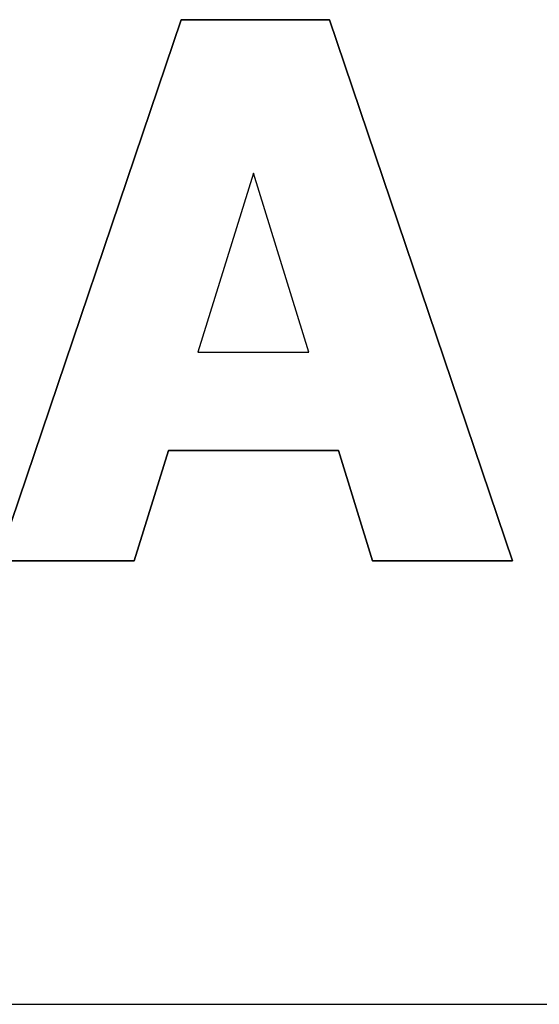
# Model space of a CAD drawing. Extents: x -4.2 to 4.1, y -6.8 to 5.8.
# Tile 161 of 214: x -0.15 to -0.03, y -4.227 to -4. Entities that reach past the tile are written whole.
import ezdxf

# ---------------------------------------------------------------- set-up
doc = ezdxf.new("R2010")
doc.units = 0
doc.layers.get('0').update_dxf_attribs({"linetype": 'CONTINUOUS'})

# ---------------------------------------------------------------- blocks, each defined once
blk = doc.blocks.new('*U1')
for p, q in [((-0.154, -4.12094, 4.435), (-0.113, -3.99962, 4.435)), ((-0.113, -3.99962, 4.4349), (-0.154, -4.12094, 4.4349)), ((-0.113, -3.99962, 4.435), (-0.07876, -3.99962, 4.435)), ((-0.07876, -3.99962, 4.4349), (-0.113, -3.99962, 4.4349)), ((-0.07876, -3.99962, 4.435), (-0.03652, -4.12462, 4.435)), ((-0.03652, -4.12462, 4.4349), (-0.07876, -3.99962, 4.4349)), ((-0.09629, -4.03508, 4.4349), (-0.10915, -4.07641, 4.4349)), ((-0.09629, -4.03508, 4.435), (-0.10915, -4.07641, 4.435)), ((-0.08352, -4.07641, 4.4349), (-0.09629, -4.03508, 4.4349)), ((-0.08352, -4.07641, 4.435), (-0.09629, -4.03508, 4.435)), ((-0.10915, -4.07641, 4.4349), (-0.08352, -4.07641, 4.4349)), ((-0.10915, -4.07641, 4.435), (-0.08352, -4.07641, 4.435)), ((-0.11594, -4.0991, 4.435), (-0.12384, -4.12462, 4.435)), ((-0.12384, -4.12462, 4.4349), (-0.11594, -4.0991, 4.4349)), ((-0.07664, -4.0991, 4.435), (-0.11594, -4.0991, 4.435)), ((-0.11594, -4.0991, 4.4349), (-0.07664, -4.0991, 4.4349)), ((-0.06884, -4.12462, 4.435), (-0.07664, -4.0991, 4.435)), ((-0.07664, -4.0991, 4.4349), (-0.06884, -4.12462, 4.4349)), ((-0.12384, -4.12462, 4.435), (-0.18928, -4.12462, 4.435)), ((-0.18928, -4.12462, 4.4349), (-0.12384, -4.12462, 4.4349)), ((-0.03652, -4.12462, 4.435), (-0.06884, -4.12462, 4.435)), ((-0.06884, -4.12462, 4.4349), (-0.03652, -4.12462, 4.4349)), ((-3.0075, -4.227, 4.435), (0.7425, -4.227, 4.435)), ((-3.0075, -4.227, 4.4349), (0.7425, -4.227, 4.4349))]:
    blk.add_line(p, q)
at = {"extrusion": (0.94737, -0.32014, 0)}
for p, q in [((-0.154, -4.12094, 4.435), (-0.113, -3.99962, 4.435)), ((-0.113, -3.99962, 4.4349), (-0.154, -4.12094, 4.4349)), ((-0.113, -3.99962, 4.435), (-0.113, -3.99962, 4.4349))]:
    blk.add_line(p, q, dxfattribs=at)
at = {"extrusion": (0, -1, 0)}
for p, q in [((-0.113, -3.99962, 4.435), (-0.07876, -3.99962, 4.435)), ((-0.113, -3.99962, 4.435), (-0.113, -3.99962, 4.4349)), ((-0.07876, -3.99962, 4.4349), (-0.113, -3.99962, 4.4349)), ((-0.07876, -3.99962, 4.435), (-0.07876, -3.99962, 4.4349)), ((-0.10915, -4.07641, 4.435), (-0.08352, -4.07641, 4.435)), ((-0.10915, -4.07641, 4.435), (-0.10915, -4.07641, 4.4349)), ((-0.10915, -4.07641, 4.4349), (-0.08352, -4.07641, 4.4349)), ((-0.08352, -4.07641, 4.435), (-0.08352, -4.07641, 4.4349)), ((-3.0075, -4.227, 4.4349), (0.7425, -4.227, 4.4349)), ((-3.0075, -4.227, 4.435), (0.7425, -4.227, 4.435))]:
    blk.add_line(p, q, dxfattribs=at)
at = {"extrusion": (-0.94737, -0.32014, 0)}
for p, q in [((-0.07876, -3.99962, 4.435), (-0.03652, -4.12462, 4.435)), ((-0.07876, -3.99962, 4.435), (-0.07876, -3.99962, 4.4349)), ((-0.03652, -4.12462, 4.4349), (-0.07876, -3.99962, 4.4349)), ((-0.03652, -4.12462, 4.435), (-0.03652, -4.12462, 4.4349))]:
    blk.add_line(p, q, dxfattribs=at)
at = {"extrusion": (-0.954813, 0.297209, 0)}
for p, q in [((-0.09629, -4.03508, 4.435), (-0.10915, -4.07641, 4.435)), ((-0.09629, -4.03508, 4.4349), (-0.10915, -4.07641, 4.4349)), ((-0.09629, -4.03508, 4.435), (-0.09629, -4.03508, 4.4349)), ((-0.10915, -4.07641, 4.435), (-0.10915, -4.07641, 4.4349))]:
    blk.add_line(p, q, dxfattribs=at)
at = {"extrusion": (0.955475, 0.295073, 0)}
for p, q in [((-0.08352, -4.07641, 4.435), (-0.09629, -4.03508, 4.435)), ((-0.09629, -4.03508, 4.435), (-0.09629, -4.03508, 4.4349)), ((-0.08352, -4.07641, 4.4349), (-0.09629, -4.03508, 4.4349)), ((-0.08352, -4.07641, 4.435), (-0.08352, -4.07641, 4.4349))]:
    blk.add_line(p, q, dxfattribs=at)
at = {"extrusion": (-0.955286, 0.295684, 0)}
for p, q in [((-0.11594, -4.0991, 4.435), (-0.12384, -4.12462, 4.435)), ((-0.12384, -4.12462, 4.4349), (-0.11594, -4.0991, 4.4349)), ((-0.11594, -4.0991, 4.435), (-0.11594, -4.0991, 4.4349)), ((-0.12384, -4.12462, 4.435), (-0.12384, -4.12462, 4.4349))]:
    blk.add_line(p, q, dxfattribs=at)
at = {"extrusion": (0, 1, 0)}
for p, q in [((-0.07664, -4.0991, 4.435), (-0.11594, -4.0991, 4.435)), ((-0.11594, -4.0991, 4.435), (-0.11594, -4.0991, 4.4349)), ((-0.11594, -4.0991, 4.4349), (-0.07664, -4.0991, 4.4349)), ((-0.07664, -4.0991, 4.435), (-0.07664, -4.0991, 4.4349)), ((-0.12384, -4.12462, 4.435), (-0.18928, -4.12462, 4.435)), ((-0.18928, -4.12462, 4.4349), (-0.12384, -4.12462, 4.4349)), ((-0.12384, -4.12462, 4.435), (-0.12384, -4.12462, 4.4349)), ((-0.03652, -4.12462, 4.435), (-0.06884, -4.12462, 4.435)), ((-0.06884, -4.12462, 4.435), (-0.06884, -4.12462, 4.4349)), ((-0.06884, -4.12462, 4.4349), (-0.03652, -4.12462, 4.4349)), ((-0.03652, -4.12462, 4.435), (-0.03652, -4.12462, 4.4349))]:
    blk.add_line(p, q, dxfattribs=at)
at = {"extrusion": (0.956352, 0.292219, 0)}
for p, q in [((-0.06884, -4.12462, 4.435), (-0.07664, -4.0991, 4.435)), ((-0.07664, -4.0991, 4.435), (-0.07664, -4.0991, 4.4349)), ((-0.07664, -4.0991, 4.4349), (-0.06884, -4.12462, 4.4349)), ((-0.06884, -4.12462, 4.435), (-0.06884, -4.12462, 4.4349))]:
    blk.add_line(p, q, dxfattribs=at)

msp = doc.modelspace()

# ---------------------------------------------------------------- block references
msp.add_blockref('*U1', (0, 0))

doc.saveas('drawing.dxf')
